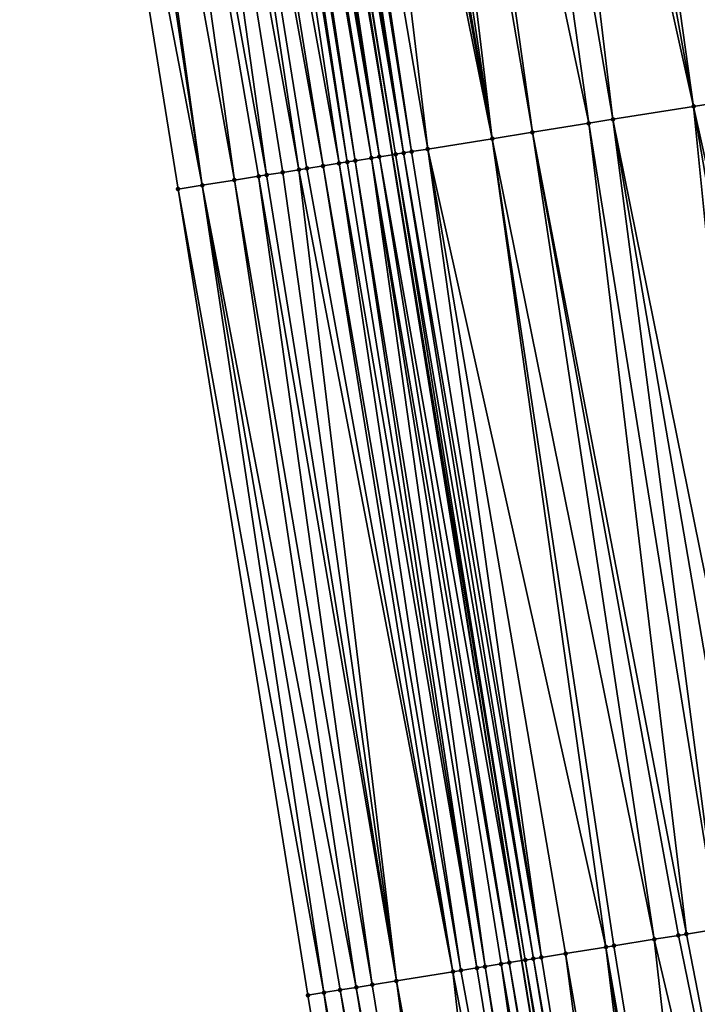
# Model space of a CAD drawing. Header units: feet. Extents: x 2004186 to 2014793, y 836912 to 864902.
# Tile 80 of 256: x 2010605 to 2010621, y 839393 to 839417. Entities that reach past the tile are written whole.
import ezdxf

# ---------------------------------------------------------------- set-up
doc = ezdxf.new("R2010")
doc.units = ezdxf.units.FT
doc.header["$LTSCALE"] = 100
doc.header["$MEASUREMENT"] = 0
for name, color, linetype, lineweight in [('EP_Travel Lane', 5, 'Continuous', 40), ('Road Shots', 4, 'Continuous', 200), ('Road X-Section', 30, 'Continuous', 13)]:
    doc.layers.add(name, color=color, linetype=linetype, lineweight=lineweight)
doc.layers.add('I-77 SB_MM21-27-Surface-Border', color=7, linetype='Continuous')
doc.layers.add('I-77 SB_MM21-27-Surface-TIN', color=7, linetype='Continuous')

msp = doc.modelspace()

# ---------------------------------------------------------------- linework, layer by layer
at = {"layer": 'EP_Travel Lane'}
msp.add_polyline3d([(2010636.74941221, 839275.1926985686, 326.2628344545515), (2010633.462569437, 839294.9149905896, 326.1026768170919), (2010630.193968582, 839314.6445932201, 325.9476362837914), (2010626.925421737, 839334.3738985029, 325.7546344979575), (2010623.656816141, 839354.1035584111, 325.6422437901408), (2010620.388001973, 839373.8344772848, 325.5001332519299), (2010617.155381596, 839393.6608268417, 325.4295871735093), (2010613.984849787, 839413.425453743, 325.36181341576), (2010610.817150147, 839433.1724496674, 325.3358165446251), (2010607.649510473, 839452.9190717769, 325.3596240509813), (2010604.444271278, 839472.9000840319, 325.3740134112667), (2010601.32863233, 839492.7801772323, 325.3616077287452), (2010598.304989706, 839512.5508112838, 325.3796674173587), (2010595.281512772, 839532.3203644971, 325.4233066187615), (2010592.258017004, 839552.0900408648, 325.4875679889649), (2010589.234349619, 839571.860839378, 325.497487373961)], dxfattribs=at)
at = {"layer": 'I-77 SB_MM21-27-Surface-Border', "color": 3, "linetype": 'ByBlock', "lineweight": -2}
msp.add_polyline3d([(2010633.215271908, 839274.6084712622, 326.1926210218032), (2010629.168307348, 839294.2046402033, 325.994353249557), (2010626.304542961, 839314.0009574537, 325.8191858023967), (2010623.638052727, 839333.8301839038, 325.6640327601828), (2010618.801092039, 839353.300163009, 325.4940810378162), (2010615.147653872, 839372.968338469, 325.3879980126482), (2010611.907420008, 839392.812650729, 325.322576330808), (2010608.724281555, 839412.5799945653, 325.2862763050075), (2010605.551910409, 839432.326463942, 325.299844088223), (2010602.577089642, 839452.1041441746, 325.3050105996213), (2010599.851077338, 839472.2076213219, 325.3224832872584), (2010597.095129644, 839492.1634341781, 325.3262789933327), (2010594.409889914, 839511.9833626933, 325.3640408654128), (2010591.92271578, 839531.8310611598, 325.4193492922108), (2010589.633440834, 839551.7076718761, 325.5162730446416), (2010585.760698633, 839571.3548637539, 325.5396326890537)], dxfattribs=at)
at = {"layer": 'I-77 SB_MM21-27-Surface-TIN', "color": 128, "linetype": 'ByBlock', "lineweight": -2}
for points in [[(2010620.756945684, 839434.7691882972, 325.2843704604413), (2010619.769603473, 839434.6105838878, 325.2906632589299), (2010622.941943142, 839414.8643104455, 325.3275572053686)], [(2010621.546819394, 839434.896072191, 325.2794739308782), (2010620.756945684, 839434.7691882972, 325.2843704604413), (2010624.324221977, 839415.0863582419, 325.3223146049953)], [(2010620.756945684, 839434.7691882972, 325.2843704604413), (2010622.941943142, 839414.8643104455, 325.3275572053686), (2010624.324221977, 839415.0863582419, 325.3223146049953)], [(2010619.769603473, 839434.6105838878, 325.2906632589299), (2010618.584794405, 839434.4202487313, 325.2945030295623), (2010622.941943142, 839414.8643104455, 325.3275572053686)], [(2010617.79492033, 839434.2933671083, 325.3002538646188), (2010617.005046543, 839434.1664836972, 325.3053319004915), (2010621.362197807, 839414.6105296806, 325.3306964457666)], [(2010618.584794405, 839434.4202487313, 325.2945030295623), (2010617.79492033, 839434.2933671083, 325.3002538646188), (2010621.362197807, 839414.6105296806, 325.3306964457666)], [(2010618.584794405, 839434.4202487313, 325.2945030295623), (2010621.362197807, 839414.6105296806, 325.3306964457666), (2010622.941943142, 839414.8643104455, 325.3275572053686)], [(2010616.017704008, 839434.0078813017, 325.3123824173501), (2010614.63542435, 839433.7858386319, 325.3225103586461), (2010618.795108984, 839414.1981524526, 325.3397713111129)], [(2010617.005046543, 839434.1664836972, 325.3053319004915), (2010616.017704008, 839434.0078813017, 325.3123824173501), (2010619.387515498, 839414.2933077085, 325.3355790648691)], [(2010616.017704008, 839434.0078813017, 325.3123824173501), (2010618.795108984, 839414.1981524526, 325.3397713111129), (2010619.387515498, 839414.2933077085, 325.3355790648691)], [(2010617.005046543, 839434.1664836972, 325.3053319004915), (2010619.387515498, 839414.2933077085, 325.3355790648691), (2010621.362197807, 839414.6105296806, 325.3306964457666)], [(2010614.63542435, 839433.7858386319, 325.3225103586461), (2010614.043019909, 839433.6906704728, 325.3242117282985), (2010617.412829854, 839413.9761064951, 325.3454563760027)], [(2010614.63542435, 839433.7858386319, 325.3225103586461), (2010617.412829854, 839413.9761064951, 325.3454563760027), (2010618.795108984, 839414.1981524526, 325.3397713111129)], [(2010613.05567783, 839433.532065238, 325.3301940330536), (2010612.858209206, 839433.5003454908, 325.331879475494), (2010616.425483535, 839413.8175276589, 325.3556331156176)], [(2010613.450613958, 839433.595511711, 325.3294486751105), (2010613.05567783, 839433.532065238, 325.3301940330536), (2010616.425483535, 839413.8175276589, 325.3556331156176)], [(2010614.043019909, 839433.6906704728, 325.3242117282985), (2010613.450613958, 839433.595511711, 325.3294486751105), (2010616.425483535, 839413.8175276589, 325.3556331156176)], [(2010614.043019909, 839433.6906704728, 325.3242117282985), (2010616.425483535, 839413.8175276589, 325.3556331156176), (2010617.412829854, 839413.9761064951, 325.3454563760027)], [(2010611.475929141, 839433.2783053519, 325.3429597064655), (2010611.278459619, 839433.246591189, 325.3467461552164), (2010614.450793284, 839413.5003551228, 325.3724103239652)], [(2010612.46327102, 839433.4369118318, 325.3374459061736), (2010611.475929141, 839433.2783053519, 325.3429597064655), (2010614.845734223, 839413.5637716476, 325.3647282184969)], [(2010611.475929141, 839433.2783053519, 325.3429597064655), (2010614.450793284, 839413.5003551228, 325.3724103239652), (2010614.845734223, 839413.5637716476, 325.3647282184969)], [(2010612.858209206, 839433.5003454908, 325.331879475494), (2010612.46327102, 839433.4369118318, 325.3374459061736), (2010616.425483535, 839413.8175276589, 325.3556331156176)], [(2010612.46327102, 839433.4369118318, 325.3374459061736), (2010614.845734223, 839413.5637716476, 325.3647282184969), (2010616.425483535, 839413.8175276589, 325.3556331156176)], [(2010610.093658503, 839433.0562065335, 325.3319628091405), (2010609.896186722, 839433.0245064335, 325.34104022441), (2010613.068533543, 839413.2781884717, 325.349055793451)], [(2010610.291131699, 839433.0878978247, 325.3195713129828), (2010610.093658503, 839433.0562065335, 325.3319628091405), (2010613.463478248, 839413.3415815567, 325.335733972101)], [(2010610.093658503, 839433.0562065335, 325.3319628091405), (2010613.068533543, 839413.2781884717, 325.349055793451), (2010613.463478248, 839413.3415815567, 325.335733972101)], [(2010610.48860085, 839433.1196142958, 325.3166532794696), (2010610.291131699, 839433.0878978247, 325.3195713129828), (2010613.660943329, 839413.3733233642, 325.3399640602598)], [(2010610.291131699, 839433.0878978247, 325.3195713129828), (2010613.463478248, 839413.3415815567, 325.335733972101), (2010613.660943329, 839413.3733233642, 325.3399640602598)], [(2010610.68606439, 839433.1513656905, 325.3268745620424), (2010610.48860085, 839433.1196142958, 325.3166532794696), (2010613.660943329, 839413.3733233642, 325.3399640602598)], [(2010610.68606439, 839433.1513656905, 325.3268745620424), (2010613.984849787, 839413.425453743, 325.36181341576), (2010610.817150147, 839433.1724496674, 325.3358165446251)], [(2010610.68606439, 839433.1513656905, 325.3268745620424), (2010613.660943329, 839413.3733233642, 325.3399640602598), (2010613.984849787, 839413.425453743, 325.36181341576)], [(2010610.883526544, 839433.1831257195, 325.3403443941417), (2010610.817150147, 839433.1724496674, 325.3358165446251), (2010614.055861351, 839413.4368825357, 325.3666035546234)], [(2010614.055861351, 839413.4368825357, 325.3666035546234), (2010610.817150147, 839433.1724496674, 325.3358165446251), (2010613.984849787, 839413.425453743, 325.36181341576)], [(2010611.080991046, 839433.2148711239, 325.3483120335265), (2010610.883526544, 839433.1831257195, 325.3403443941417), (2010614.253323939, 839413.4686398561, 325.3745661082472)], [(2010610.883526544, 839433.1831257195, 325.3403443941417), (2010614.055861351, 839413.4368825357, 325.3666035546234), (2010614.253323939, 839413.4686398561, 325.3745661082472)], [(2010611.278459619, 839433.246591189, 325.3467461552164), (2010611.080991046, 839433.2148711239, 325.3483120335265), (2010614.253323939, 839413.4686398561, 325.3745661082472)], [(2010611.278459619, 839433.246591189, 325.3467461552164), (2010614.253323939, 839413.4686398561, 325.3745661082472), (2010614.450793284, 839413.5003551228, 325.3724103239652)], [(2010608.711384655, 839432.834127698, 325.3284841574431), (2010608.118981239, 839432.7389531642, 325.3277871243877), (2010611.686272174, 839413.056031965, 325.328142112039)], [(2010609.106318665, 839432.8975873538, 325.3326986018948), (2010608.711384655, 839432.834127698, 325.3284841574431), (2010612.278666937, 839413.1512603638, 325.3415484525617)], [(2010608.711384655, 839432.834127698, 325.3284841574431), (2010611.686272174, 839413.056031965, 325.328142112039), (2010611.883738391, 839413.0877666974, 325.330669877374)], [(2010608.711384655, 839432.834127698, 325.3284841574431), (2010611.883738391, 839413.0877666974, 325.330669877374), (2010612.278666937, 839413.1512603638, 325.3415484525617)], [(2010609.698718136, 839432.9927864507, 325.3426369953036), (2010609.106318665, 839432.8975873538, 325.3326986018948), (2010612.673597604, 839413.2147408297, 325.3492509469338)], [(2010609.106318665, 839432.8975873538, 325.3326986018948), (2010612.278666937, 839413.1512603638, 325.3415484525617), (2010612.673597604, 839413.2147408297, 325.3492509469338)], [(2010609.896186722, 839433.0245064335, 325.34104022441), (2010609.698718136, 839432.9927864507, 325.3426369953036), (2010612.871063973, 839413.2464746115, 325.3515500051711)], [(2010609.698718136, 839432.9927864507, 325.3426369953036), (2010612.673597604, 839413.2147408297, 325.3492509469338), (2010612.871063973, 839413.2464746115, 325.3515500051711)], [(2010609.896186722, 839433.0245064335, 325.34104022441), (2010612.871063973, 839413.2464746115, 325.3515500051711), (2010613.068533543, 839413.2781884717, 325.349055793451)], [(2010607.329112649, 839432.6120373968, 325.3206916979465), (2010606.539246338, 839432.4851074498, 325.3082614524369), (2010610.106543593, 839412.8021469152, 325.3061898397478)], [(2010608.118981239, 839432.7389531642, 325.3277871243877), (2010607.329112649, 839432.6120373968, 325.3206916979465), (2010610.896405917, 839412.9291016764, 325.3201101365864)], [(2010607.329112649, 839432.6120373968, 325.3206916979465), (2010610.698939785, 839412.8973664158, 325.317455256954), (2010610.896405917, 839412.9291016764, 325.3201101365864)], [(2010607.329112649, 839432.6120373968, 325.3206916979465), (2010610.106543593, 839412.8021469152, 325.3061898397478), (2010610.698939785, 839412.8973664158, 325.317455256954)], [(2010608.118981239, 839432.7389531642, 325.3277871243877), (2010611.291336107, 839412.9925851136, 325.3285274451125), (2010611.686272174, 839413.056031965, 325.328142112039)], [(2010608.118981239, 839432.7389531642, 325.3277871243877), (2010610.896405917, 839412.9291016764, 325.3201101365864), (2010611.291336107, 839412.9925851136, 325.3285274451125)], [(2010606.341778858, 839432.453380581, 325.3072675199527), (2010605.551910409, 839432.326463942, 325.299844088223), (2010609.316677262, 839412.6752170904, 325.2982693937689)], [(2010605.551910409, 839432.326463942, 325.299844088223), (2010608.724281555, 839412.5799945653, 325.2862763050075), (2010609.316677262, 839412.6752170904, 325.2982693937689)], [(2010606.539246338, 839432.4851074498, 325.3082614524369), (2010606.341778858, 839432.453380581, 325.3072675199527), (2010609.316677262, 839412.6752170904, 325.2982693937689)], [(2010606.539246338, 839432.4851074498, 325.3082614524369), (2010609.316677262, 839412.6752170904, 325.2982693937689), (2010610.106543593, 839412.8021469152, 325.3061898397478)], [(2010622.941943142, 839414.8643104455, 325.3275572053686), (2010621.362197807, 839414.6105296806, 325.3306964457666), (2010625.728354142, 839395.04464116, 325.4421176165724)], [(2010621.362197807, 839414.6105296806, 325.3306964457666), (2010619.387515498, 839414.2933077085, 325.3355790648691), (2010623.359021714, 839394.6621965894, 325.4389717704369)], [(2010621.362197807, 839414.6105296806, 325.3306964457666), (2010624.741138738, 839394.8852493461, 325.4370104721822), (2010625.728354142, 839395.04464116, 325.4421176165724)], [(2010621.362197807, 839414.6105296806, 325.3306964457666), (2010623.359021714, 839394.6621965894, 325.4389717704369), (2010624.741138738, 839394.8852493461, 325.4370104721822)], [(2010619.387515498, 839414.2933077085, 325.3355790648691), (2010618.795108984, 839414.1981524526, 325.3397713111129), (2010621.976910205, 839394.4391096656, 325.4376829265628)], [(2010619.387515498, 839414.2933077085, 325.3355790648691), (2010622.766686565, 839394.5665981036, 325.439389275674), (2010623.359021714, 839394.6621965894, 325.4389717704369)], [(2010619.387515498, 839414.2933077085, 325.3355790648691), (2010621.976910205, 839394.4391096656, 325.4376829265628), (2010622.766686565, 839394.5665981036, 325.439389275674)], [(2010617.412829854, 839413.9761064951, 325.3454563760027), (2010616.425483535, 839413.8175276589, 325.3556331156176), (2010620.397351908, 839394.184167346, 325.437557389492)], [(2010618.795108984, 839414.1981524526, 325.3397713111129), (2010617.412829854, 839413.9761064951, 325.3454563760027), (2010621.187126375, 839394.311667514, 325.4403795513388)], [(2010617.412829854, 839413.9761064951, 325.3454563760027), (2010620.989683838, 839394.2797857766, 325.439037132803), (2010621.187126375, 839394.311667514, 325.4403795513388)], [(2010617.412829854, 839413.9761064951, 325.3454563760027), (2010620.397351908, 839394.184167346, 325.437557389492), (2010620.989683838, 839394.2797857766, 325.439037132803)], [(2010618.795108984, 839414.1981524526, 325.3397713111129), (2010621.187126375, 839394.311667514, 325.4403795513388), (2010621.976910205, 839394.4391096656, 325.4376829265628)], [(2010616.425483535, 839413.8175276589, 325.3556331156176), (2010614.845734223, 839413.5637716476, 325.3647282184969), (2010619.212681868, 839393.9929687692, 325.4382397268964)], [(2010616.425483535, 839413.8175276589, 325.3556331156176), (2010619.410128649, 839394.024824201, 325.4370798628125), (2010620.397351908, 839394.184167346, 325.437557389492)], [(2010616.425483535, 839413.8175276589, 325.3556331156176), (2010619.212681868, 839393.9929687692, 325.4382397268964), (2010619.410128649, 839394.024824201, 325.4370798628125)], [(2010614.450793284, 839413.5003551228, 325.3724103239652), (2010614.253323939, 839413.4686398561, 325.3745661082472), (2010617.6331125, 839393.7380950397, 325.4446388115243)], [(2010614.845734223, 839413.5637716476, 325.3647282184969), (2010614.450793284, 839413.5003551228, 325.3724103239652), (2010617.6331125, 839393.7380950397, 325.4446388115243)], [(2010614.845734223, 839413.5637716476, 325.3647282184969), (2010618.225455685, 839393.8336437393, 325.4394854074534), (2010619.212681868, 839393.9929687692, 325.4382397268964)], [(2010614.845734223, 839413.5637716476, 325.3647282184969), (2010617.6331125, 839393.7380950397, 325.4446388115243), (2010618.225455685, 839393.8336437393, 325.4394854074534)], [(2010612.871063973, 839413.2464746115, 325.3515500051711), (2010612.673597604, 839413.2147408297, 325.3492509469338), (2010616.053597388, 839393.4828851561, 325.4190613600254)], [(2010613.068533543, 839413.2781884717, 325.349055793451), (2010612.871063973, 839413.2464746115, 325.3515500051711), (2010616.053597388, 839393.4828851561, 325.4190613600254)], [(2010613.463478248, 839413.3415815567, 325.335733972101), (2010613.068533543, 839413.2781884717, 325.349055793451), (2010616.251046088, 839393.5147287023, 325.4167708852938)], [(2010613.068533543, 839413.2781884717, 325.349055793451), (2010616.053597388, 839393.4828851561, 325.4190613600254), (2010616.251046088, 839393.5147287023, 325.4167708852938)], [(2010613.660943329, 839413.3733233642, 325.3399640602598), (2010613.463478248, 839413.3415815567, 325.335733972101), (2010616.843388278, 839393.6102835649, 325.4122037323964)], [(2010613.463478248, 839413.3415815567, 325.335733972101), (2010616.645952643, 839393.5783590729, 325.406794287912), (2010616.843388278, 839393.6102835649, 325.4122037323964)], [(2010613.463478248, 839413.3415815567, 325.335733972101), (2010616.251046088, 839393.5147287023, 325.4167708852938), (2010616.645952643, 839393.5783590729, 325.406794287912)], [(2010613.660943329, 839413.3733233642, 325.3399640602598), (2010617.155381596, 839393.6608268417, 325.4295871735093), (2010613.984849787, 839413.425453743, 325.36181341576)], [(2010613.660943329, 839413.3733233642, 325.3399640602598), (2010616.843388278, 839393.6102835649, 325.4122037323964), (2010617.155381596, 839393.6608268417, 325.4295871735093)], [(2010614.055861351, 839413.4368825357, 325.3666035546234), (2010613.984849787, 839413.425453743, 325.36181341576), (2010617.238240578, 839393.6742500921, 325.4342038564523)], [(2010617.238240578, 839393.6742500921, 325.4342038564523), (2010613.984849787, 839413.425453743, 325.36181341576), (2010617.155381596, 839393.6608268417, 325.4295871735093)], [(2010614.253323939, 839413.4686398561, 325.3745661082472), (2010614.055861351, 839413.4368825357, 325.3666035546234), (2010617.435671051, 839393.7062065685, 325.4426558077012)], [(2010614.055861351, 839413.4368825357, 325.3666035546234), (2010617.238240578, 839393.6742500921, 325.4342038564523), (2010617.435671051, 839393.7062065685, 325.4426558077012)], [(2010614.253323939, 839413.4686398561, 325.3745661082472), (2010617.435671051, 839393.7062065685, 325.4426558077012), (2010617.6331125, 839393.7380950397, 325.4446388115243)], [(2010611.686272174, 839413.056031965, 325.328142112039), (2010611.291336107, 839412.9925851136, 325.3285274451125), (2010614.0792321, 839393.1636955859, 325.3702319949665)], [(2010611.883738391, 839413.0877666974, 325.330669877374), (2010611.686272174, 839413.056031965, 325.328142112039), (2010615.461297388, 839393.3870688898, 325.3987626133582)], [(2010611.686272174, 839413.056031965, 325.328142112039), (2010614.0792321, 839393.1636955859, 325.3702319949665), (2010615.461297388, 839393.3870688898, 325.3987626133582)], [(2010612.278666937, 839413.1512603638, 325.3415484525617), (2010611.883738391, 839413.0877666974, 325.330669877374), (2010615.461297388, 839393.3870688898, 325.3987626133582)], [(2010612.673597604, 839413.2147408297, 325.3492509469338), (2010612.278666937, 839413.1512603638, 325.3415484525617), (2010615.658735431, 839393.4189784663, 325.4027532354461)], [(2010612.278666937, 839413.1512603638, 325.3415484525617), (2010615.461297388, 839393.3870688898, 325.3987626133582), (2010615.658735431, 839393.4189784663, 325.4027532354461)], [(2010612.673597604, 839413.2147408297, 325.3492509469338), (2010615.658735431, 839393.4189784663, 325.4027532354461), (2010616.053597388, 839393.4828851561, 325.4190613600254)], [(2010610.106543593, 839412.8021469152, 325.3061898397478), (2010609.316677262, 839412.6752170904, 325.2982693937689), (2010613.092048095, 839393.004109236, 325.3466197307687)], [(2010610.698939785, 839412.8973664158, 325.317455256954), (2010610.106543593, 839412.8021469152, 325.3061898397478), (2010613.486926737, 839393.0679125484, 325.3530941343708)], [(2010610.106543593, 839412.8021469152, 325.3061898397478), (2010613.092048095, 839393.004109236, 325.3466197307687), (2010613.486926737, 839393.0679125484, 325.3530941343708)], [(2010610.896405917, 839412.9291016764, 325.3201101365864), (2010610.698939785, 839412.8973664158, 325.317455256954), (2010614.0792321, 839393.1636955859, 325.3702319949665)], [(2010610.698939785, 839412.8973664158, 325.317455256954), (2010613.486926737, 839393.0679125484, 325.3530941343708), (2010614.0792321, 839393.1636955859, 325.3702319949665)], [(2010611.291336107, 839412.9925851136, 325.3285274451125), (2010610.896405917, 839412.9291016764, 325.3201101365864), (2010614.0792321, 839393.1636955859, 325.3702319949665)], [(2010609.316677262, 839412.6752170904, 325.2982693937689), (2010608.724281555, 839412.5799945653, 325.2862763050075), (2010612.30229769, 839392.8764599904, 325.3296166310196)], [(2010608.724281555, 839412.5799945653, 325.2862763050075), (2010611.907420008, 839392.812650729, 325.322576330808), (2010612.30229769, 839392.8764599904, 325.3296166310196)], [(2010609.316677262, 839412.6752170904, 325.2982693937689), (2010612.697174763, 839392.9402730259, 325.3370159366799), (2010613.092048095, 839393.004109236, 325.3466197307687)], [(2010609.316677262, 839412.6752170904, 325.2982693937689), (2010612.30229769, 839392.8764599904, 325.3296166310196), (2010612.697174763, 839392.9402730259, 325.3370159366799)], [(2010621.976910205, 839394.4391096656, 325.4376829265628), (2010621.187126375, 839394.311667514, 325.4403795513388), (2010625.013854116, 839374.5987046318, 325.5469071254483)], [(2010620.397351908, 839394.184167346, 325.437557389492), (2010619.410128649, 839394.024824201, 325.4370798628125), (2010622.645939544, 839374.20757731, 325.5336634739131)], [(2010620.989683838, 839394.2797857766, 325.439037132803), (2010620.397351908, 839394.184167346, 325.437557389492), (2010625.013854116, 839374.5987046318, 325.5469071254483)], [(2010620.397351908, 839394.184167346, 325.437557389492), (2010622.645939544, 839374.20757731, 325.5336634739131), (2010625.013854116, 839374.5987046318, 325.5469071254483)], [(2010621.187126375, 839394.311667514, 325.4403795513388), (2010620.989683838, 839394.2797857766, 325.439037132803), (2010625.013854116, 839374.5987046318, 325.5469071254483)], [(2010619.212681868, 839393.9929687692, 325.4382397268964), (2010618.225455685, 839393.8336437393, 325.4394854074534), (2010621.659303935, 839374.0446350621, 325.5324044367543)], [(2010619.410128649, 839394.024824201, 325.4370798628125), (2010619.212681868, 839393.9929687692, 325.4382397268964), (2010622.645939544, 839374.20757731, 325.5336634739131)], [(2010619.212681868, 839393.9929687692, 325.4382397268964), (2010622.251283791, 839374.1424095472, 325.5345764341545), (2010622.645939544, 839374.20757731, 325.5336634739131)], [(2010619.212681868, 839393.9929687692, 325.4382397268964), (2010621.659303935, 839374.0446350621, 325.5324044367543), (2010622.251283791, 839374.1424095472, 325.5345764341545)], [(2010617.435671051, 839393.7062065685, 325.4426558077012), (2010617.238240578, 839393.6742500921, 325.4342038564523), (2010620.67268795, 839373.8815739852, 325.5127209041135)], [(2010617.6331125, 839393.7380950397, 325.4446388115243), (2010617.435671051, 839393.7062065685, 325.4426558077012), (2010620.870009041, 839373.9141989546, 325.5186351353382)], [(2010617.435671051, 839393.7062065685, 325.4426558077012), (2010620.67268795, 839373.8815739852, 325.5127209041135), (2010620.870009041, 839373.9141989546, 325.5186351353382)], [(2010618.225455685, 839393.8336437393, 325.4394854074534), (2010617.6331125, 839393.7380950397, 325.4446388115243), (2010620.870009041, 839373.9141989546, 325.5186351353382)], [(2010618.225455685, 839393.8336437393, 325.4394854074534), (2010620.870009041, 839373.9141989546, 325.5186351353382), (2010621.659303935, 839374.0446350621, 325.5324044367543)], [(2010616.053597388, 839393.4828851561, 325.4190613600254), (2010615.658735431, 839393.4189784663, 325.4027532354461), (2010619.291412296, 839373.6533688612, 325.4976274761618)], [(2010616.251046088, 839393.5147287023, 325.4167708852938), (2010616.053597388, 839393.4828851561, 325.4190613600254), (2010619.291412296, 839373.6533688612, 325.4976274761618)], [(2010616.645952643, 839393.5783590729, 325.406794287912), (2010616.251046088, 839393.5147287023, 325.4167708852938), (2010619.488737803, 839373.6859670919, 325.4993958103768)], [(2010616.251046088, 839393.5147287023, 325.4167708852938), (2010619.291412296, 839373.6533688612, 325.4976274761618), (2010619.488737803, 839373.6859670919, 325.4993958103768)], [(2010616.843388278, 839393.6102835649, 325.4122037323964), (2010616.645952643, 839393.5783590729, 325.406794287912), (2010620.080728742, 839373.7836744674, 325.4911624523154)], [(2010616.645952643, 839393.5783590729, 325.406794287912), (2010619.488737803, 839373.6859670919, 325.4993958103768), (2010620.080728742, 839373.7836744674, 325.4911624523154)], [(2010616.843388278, 839393.6102835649, 325.4122037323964), (2010620.278051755, 839373.8162877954, 325.495271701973), (2010617.155381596, 839393.6608268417, 325.4295871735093)], [(2010616.843388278, 839393.6102835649, 325.4122037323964), (2010620.080728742, 839373.7836744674, 325.4911624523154), (2010620.278051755, 839373.8162877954, 325.495271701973)], [(2010617.238240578, 839393.6742500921, 325.4342038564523), (2010617.155381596, 839393.6608268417, 325.4295871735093), (2010620.388001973, 839373.8344772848, 325.5001332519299)], [(2010620.278051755, 839373.8162877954, 325.495271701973), (2010620.388001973, 839373.8344772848, 325.5001332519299), (2010617.155381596, 839393.6608268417, 325.4295871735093)], [(2010617.238240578, 839393.6742500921, 325.4342038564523), (2010620.388001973, 839373.8344772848, 325.5001332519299), (2010620.67268795, 839373.8815739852, 325.5127209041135)], [(2010615.461297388, 839393.3870688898, 325.3987626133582), (2010614.0792321, 839393.1636955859, 325.3702319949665), (2010617.712837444, 839373.3924062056, 325.4560659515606)], [(2010615.658735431, 839393.4189784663, 325.4027532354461), (2010615.461297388, 839393.3870688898, 325.3987626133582), (2010619.291412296, 839373.6533688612, 325.4976274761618)], [(2010615.461297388, 839393.3870688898, 325.3987626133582), (2010617.712837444, 839373.3924062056, 325.4560659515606), (2010619.291412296, 839373.6533688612, 325.4976274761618)], [(2010613.092048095, 839393.004109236, 325.3466197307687), (2010612.697174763, 839392.9402730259, 325.3370159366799), (2010616.331588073, 839373.1640419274, 325.4162955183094)], [(2010613.486926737, 839393.0679125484, 325.3530941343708), (2010613.092048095, 839393.004109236, 325.3466197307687), (2010616.726233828, 839373.2292702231, 325.4247682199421)], [(2010613.092048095, 839393.004109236, 325.3466197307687), (2010616.331588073, 839373.1640419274, 325.4162955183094), (2010616.726233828, 839373.2292702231, 325.4247682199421)], [(2010614.0792321, 839393.1636955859, 325.3702319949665), (2010613.486926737, 839393.0679125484, 325.3530941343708), (2010616.726233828, 839373.2292702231, 325.4247682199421)], [(2010614.0792321, 839393.1636955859, 325.3702319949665), (2010616.726233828, 839373.2292702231, 325.4247682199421), (2010617.712837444, 839373.3924062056, 325.4560659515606)], [(2010612.30229769, 839392.8764599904, 325.3296166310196), (2010611.907420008, 839392.812650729, 325.322576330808), (2010615.147653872, 839372.968338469, 325.3879980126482)], [(2010612.697174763, 839392.9402730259, 325.3370159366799), (2010612.30229769, 839392.8764599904, 325.3296166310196), (2010615.936945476, 839373.0987945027, 325.4048568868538)], [(2010612.30229769, 839392.8764599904, 325.3296166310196), (2010615.147653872, 839372.968338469, 325.3879980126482), (2010615.936945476, 839373.0987945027, 325.4048568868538)], [(2010612.697174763, 839392.9402730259, 325.3370159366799), (2010615.936945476, 839373.0987945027, 325.4048568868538), (2010616.331588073, 839373.1640419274, 325.4162955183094)]]:
    msp.add_3dface(points, dxfattribs=at)
at = {"layer": 'Road Shots', "lineweight": 100}
for p in [(2010621.362197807, 839414.6105296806, 325.3306964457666), (2010619.387515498, 839414.2933077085, 325.3355790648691), (2010617.412829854, 839413.9761064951, 325.3454563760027), (2010618.795108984, 839414.1981524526, 325.3397713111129), (2010616.425483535, 839413.8175276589, 325.3556331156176), (2010614.450793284, 839413.5003551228, 325.3724103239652), (2010614.845734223, 839413.5637716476, 325.3647282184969), (2010612.871063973, 839413.2464746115, 325.3515500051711), (2010613.068533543, 839413.2781884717, 325.349055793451), (2010613.463478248, 839413.3415815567, 325.335733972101), (2010613.660943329, 839413.3733233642, 325.3399640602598), (2010614.055861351, 839413.4368825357, 325.3666035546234), (2010614.253323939, 839413.4686398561, 325.3745661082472), (2010611.686272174, 839413.056031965, 325.328142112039), (2010611.883738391, 839413.0877666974, 325.330669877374), (2010612.278666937, 839413.1512603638, 325.3415484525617), (2010612.673597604, 839413.2147408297, 325.3492509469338), (2010610.106543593, 839412.8021469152, 325.3061898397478), (2010610.698939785, 839412.8973664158, 325.317455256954), (2010610.896405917, 839412.9291016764, 325.3201101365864), (2010611.291336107, 839412.9925851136, 325.3285274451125), (2010608.724281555, 839412.5799945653, 325.2862763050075), (2010609.316677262, 839412.6752170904, 325.2982693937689), (2010620.397351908, 839394.184167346, 325.437557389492), (2010620.989683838, 839394.2797857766, 325.439037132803), (2010621.187126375, 839394.311667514, 325.4403795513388), (2010619.212681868, 839393.9929687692, 325.4382397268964), (2010619.410128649, 839394.024824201, 325.4370798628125), (2010617.435671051, 839393.7062065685, 325.4426558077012), (2010617.6331125, 839393.7380950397, 325.4446388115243), (2010618.225455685, 839393.8336437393, 325.4394854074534), (2010616.053597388, 839393.4828851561, 325.4190613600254), (2010616.251046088, 839393.5147287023, 325.4167708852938), (2010616.645952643, 839393.5783590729, 325.406794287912), (2010616.843388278, 839393.6102835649, 325.4122037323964), (2010617.238240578, 839393.6742500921, 325.4342038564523), (2010615.461297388, 839393.3870688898, 325.3987626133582), (2010615.658735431, 839393.4189784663, 325.4027532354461), (2010613.092048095, 839393.004109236, 325.3466197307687), (2010613.486926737, 839393.0679125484, 325.3530941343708), (2010614.0792321, 839393.1636955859, 325.3702319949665), (2010611.907420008, 839392.812650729, 325.322576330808), (2010612.30229769, 839392.8764599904, 325.3296166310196), (2010612.697174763, 839392.9402730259, 325.3370159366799)]:
    msp.add_point(p, dxfattribs=at)
at = {"layer": 'Road X-Section', "extrusion": (0.1586197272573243, -0.9873307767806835, 0.004209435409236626), "elevation": -509854.2979072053, "flags": 128}
msp.add_lwpolyline([(2118302.035589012, 2471.506908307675), (2118302.635589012, 2471.518901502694), (2118303.435589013, 2471.526822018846), (2118304.035589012, 2471.538087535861), (2118304.235589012, 2471.540742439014), (2118304.635589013, 2471.549159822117), (2118305.035589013, 2471.54877448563), (2118305.235589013, 2471.55130227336), (2118305.635589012, 2471.56218094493), (2118306.035589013, 2471.569883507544), (2118306.235589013, 2471.572182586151), (2118306.435589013, 2471.569688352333), (2118306.835589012, 2471.556366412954), (2118307.035589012, 2471.560596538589), (2118307.435589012, 2471.587236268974), (2118307.635589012, 2471.595198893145), (2118307.835589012, 2471.593043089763), (2118308.235589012, 2471.585360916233), (2118309.835589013, 2471.576265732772), (2118310.835589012, 2471.566088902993), (2118312.235589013, 2471.560403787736), (2118312.835589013, 2471.556211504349), (2118314.835589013, 2471.551328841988), (2118316.435589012, 2471.548189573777), (2118317.835589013, 2471.542946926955), (2118318.035589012, 2471.541458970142), (2118318.435589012, 2471.544031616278), (2118318.635589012, 2471.541895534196), (2118319.235589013, 2471.539786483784), (2118319.435589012, 2471.534126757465), (2118319.635589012, 2471.53474636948), (2118320.035589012, 2471.539834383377), (2118321.235589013, 2471.543819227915), (2118322.835589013, 2471.538826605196), (2118324.835589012, 2471.541520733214), (2118326.035589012, 2471.543167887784), (2118327.035589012, 2471.541759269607), (2118329.435589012, 2471.548491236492), (2118330.835589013, 2471.555000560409), (2118331.235589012, 2471.554196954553), (2118331.435589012, 2471.552006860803), (2118332.035589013, 2471.553539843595), (2118333.635589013, 2471.545730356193), (2118335.035589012, 2471.54167741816), (2118335.835589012, 2471.54278294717), (2118337.635589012, 2471.539759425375), (2118340.035589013, 2471.532175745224), (2118341.035589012, 2471.533112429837), (2118341.235589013, 2471.531832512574), (2118342.035589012, 2471.533634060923), (2118342.635589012, 2471.527533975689), (2118343.235589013, 2471.510967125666), (2118343.635589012, 2471.49004677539), (2118344.035589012, 2471.485170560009), (2118344.235589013, 2471.479887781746), (2118344.435589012, 2471.468763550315), (2118344.635589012, 2471.450599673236), (2118344.835589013, 2471.438737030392), (2118345.635589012, 2471.401774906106), (2118345.835589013, 2471.396216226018), (2118346.035589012, 2471.397893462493), (2118346.435589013, 2471.379582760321), (2118346.835589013, 2471.358664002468), (2118348.835589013, 2471.272051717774), (2118350.035589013, 2471.214246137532), (2118350.435589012, 2471.195337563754)], dxfattribs=at)
at = {"layer": 'Road X-Section', "extrusion": (0.1593290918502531, -0.9871681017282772, 0.01064797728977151), "elevation": -508269.37616884, "flags": 128}
msp.add_lwpolyline([(2118671.744797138, 5737.688627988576), (2118672.144797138, 5737.695668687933), (2118672.544797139, 5737.703068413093), (2118672.944797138, 5737.712672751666), (2118673.344797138, 5737.719147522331), (2118673.944797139, 5737.73628635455), (2118675.344797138, 5737.764818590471), (2118675.544797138, 5737.768809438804), (2118675.944797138, 5737.785118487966), (2118676.144797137, 5737.782827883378), (2118676.544797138, 5737.772850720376), (2118676.744797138, 5737.778260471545), (2118677.144797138, 5737.80026184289), (2118677.344797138, 5737.808714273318), (2118677.544797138, 5737.810697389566), (2118678.144797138, 5737.805543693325), (2118679.144797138, 5737.804297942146), (2118679.344797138, 5737.803138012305), (2118680.344797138, 5737.803615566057), (2118680.944797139, 5737.805095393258), (2118681.144797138, 5737.806437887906), (2118681.944797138, 5737.803741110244), (2118682.744797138, 5737.805447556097), (2118683.344797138, 5737.805030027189), (2118684.744797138, 5737.803068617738), (2118685.744797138, 5737.808176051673), (2118686.744797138, 5737.812463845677), (2118687.344797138, 5737.811036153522), (2118687.944797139, 5737.812056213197), (2118688.144797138, 5737.810392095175), (2118688.944797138, 5737.794330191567), (2118689.144797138, 5737.781245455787), (2118689.344797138, 5737.774741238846), (2118689.944797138, 5737.788929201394), (2118691.144797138, 5737.796965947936), (2118692.344797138, 5737.802281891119), (2118693.744797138, 5737.813044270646), (2118694.144797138, 5737.815258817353), (2118694.944797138, 5737.82323371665), (2118695.744797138, 5737.825749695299), (2118696.344797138, 5737.82911012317), (2118697.344797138, 5737.833048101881), (2118698.344797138, 5737.840127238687), (2118699.944797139, 5737.857165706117), (2118700.544797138, 5737.859584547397), (2118700.744797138, 5737.858809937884), (2118700.944797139, 5737.853382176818), (2118701.544797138, 5737.856704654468), (2118702.944797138, 5737.851732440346), (2118703.744797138, 5737.845321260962), (2118705.144797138, 5737.837848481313), (2118706.944797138, 5737.83109109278), (2118708.944797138, 5737.823161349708), (2118710.144797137, 5737.818536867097), (2118711.344797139, 5737.815655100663), (2118712.144797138, 5737.808933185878), (2118712.544797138, 5737.800711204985), (2118712.944797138, 5737.795262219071), (2118713.344797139, 5737.781823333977), (2118713.544797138, 5737.778785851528), (2118713.944797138, 5737.767588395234), (2118714.144797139, 5737.759903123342), (2118714.744797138, 5737.726382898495), (2118715.144797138, 5737.707991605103), (2118715.344797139, 5737.700331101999), (2118715.744797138, 5737.690370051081), (2118716.144797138, 5737.674051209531), (2118716.544797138, 5737.650417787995), (2118718.344797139, 5737.573521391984), (2118718.944797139, 5737.547806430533), (2118719.544797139, 5737.516916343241), (2118720.144797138, 5737.489733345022)], dxfattribs=at)

doc.saveas('drawing.dxf')
